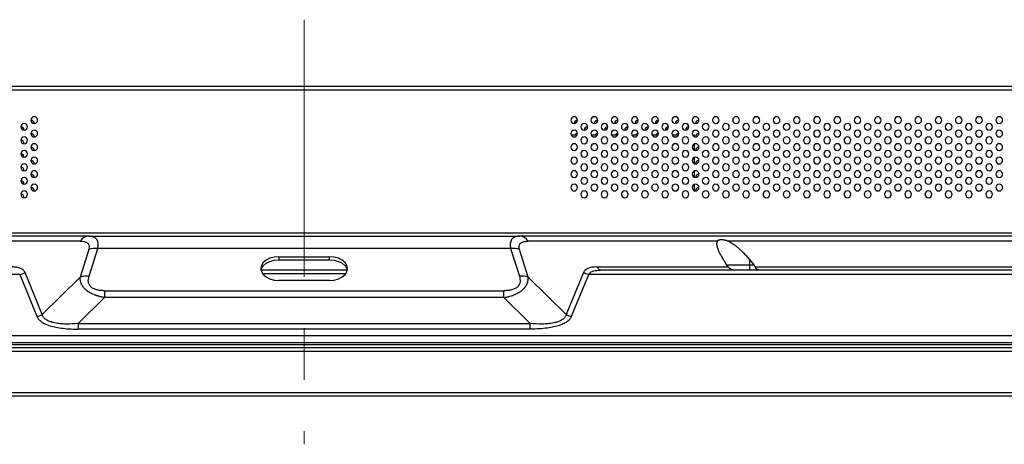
# Model space of a CAD drawing. Header units: millimetres. Extents: x 0 to 1118, y 0 to 864.
# Tile 38 of 256: x 307 to 356, y 650 to 671. Entities that reach past the tile are written whole.
import ezdxf

# ---------------------------------------------------------------- set-up
doc = ezdxf.new("R2010")
doc.units = ezdxf.units.MM
doc.linetypes.add('CENTERX2', pattern=[20.32, 12.7, -2.54, 2.54, -2.54])

msp = doc.modelspace()

# ---------------------------------------------------------------- linework, layer by layer
at = {"color": 7, "linetype": 'CENTERX2', "lineweight": 18}
msp.add_line((321.0551, 671.3074), (321.0551, 650.3404), dxfattribs=at)
at = {"color": 7, "linetype": 'Continuous', "lineweight": 25}
for p, q in [((239.2218, 668.0177), (402.8885, 668.0177)), ((334.2357, 665.6177), (334.5412, 665.6177)), ((335.2357, 665.6177), (335.5412, 665.6177)), ((336.2357, 665.6177), (336.5412, 665.6177)), ((337.2357, 665.6177), (337.5412, 665.6177)), ((338.2357, 665.6177), (338.5412, 665.6177)), ((339.2357, 665.6177), (339.5412, 665.6177)), ((340.2357, 665.6177), (340.3312, 665.6177)), ((340.3312, 665.5278), (340.3312, 665.6177)), ((340.3312, 664.8612), (340.3312, 665.1742)), ((340.3312, 664.1945), (340.3312, 664.5076)), ((340.3312, 663.5278), (340.3312, 663.8409)), ((340.3312, 662.8612), (340.3312, 663.1742)), ((239.3885, 660.7844), (402.7218, 660.7844)), ((310.4225, 660.6177), (275.7319, 660.6177)), ((310.4826, 660.6121), (310.3562, 660.6139)), ((310.4829, 660.6066), (310.4225, 660.6177)), ((310.4225, 660.6177), (331.6878, 660.6177)), ((331.7541, 660.6139), (331.6271, 660.6121)), ((366.3784, 660.6177), (331.6878, 660.6177)), ((309.9846, 660.3736), (300.6415, 660.3736)), ((341.4688, 660.3736), (332.1257, 660.3736)), ((366.8163, 660.3736), (341.9993, 660.3736)), ((310.4183, 659.9626), (309.9899, 658.5983)), ((310.4278, 658.6369), (310.8562, 660.0012)), ((331.254, 660.0012), (310.8562, 660.0012)), ((319.8051, 659.6041), (322.3051, 659.6041)), ((319.8051, 659.6041), (319.8051, 659.4534)), ((322.3051, 659.4534), (322.3051, 659.6041)), ((331.254, 660.0012), (331.6825, 658.6369)), ((332.1204, 658.5983), (331.692, 659.9626)), ((341.9108, 659.201), (341.6627, 659.6307)), ((319.8051, 659.4534), (322.3051, 659.4534)), ((335.5026, 659.0975), (341.9903, 659.0975)), ((341.9108, 659.201), (343.0551, 659.201)), ((343.0551, 659.4628), (343.0551, 659.201)), ((343.0551, 659.4628), (343.2713, 659.201)), ((343.0551, 659.201), (343.0551, 658.951)), ((343.0551, 659.201), (343.2713, 659.201)), ((343.3391, 659.0975), (364.0793, 659.0975)), ((307.0016, 658.7303), (247.3087, 658.7303)), ((307.0016, 658.7303), (307.8471, 656.6601)), ((308.1099, 656.7513), (307.2644, 658.8216)), ((309.9899, 658.5983), (308.1099, 656.7513)), ((323.0993, 658.751), (319.011, 658.751)), ((334.0004, 656.7513), (332.1204, 658.5983)), ((334.8459, 658.8216), (334.0004, 656.7513)), ((334.2632, 656.6601), (335.1087, 658.7303)), ((394.8016, 658.7303), (335.1087, 658.7303)), ((335.6891, 658.9422), (335.7654, 658.951)), ((335.7654, 658.951), (394.1449, 658.951)), ((322.3051, 658.4314), (319.8051, 658.4314)), ((309.8952, 656.302), (311.1989, 657.5827)), ((311.1989, 657.9255), (311.1989, 657.5827)), ((311.1989, 657.9255), (330.9114, 657.9255)), ((330.9114, 657.5827), (311.1989, 657.5827)), ((330.9114, 657.5827), (330.9114, 657.9255)), ((330.9114, 657.5827), (332.2151, 656.302)), ((309.8952, 656.302), (309.8952, 656.0282)), ((309.8952, 656.302), (332.2151, 656.302)), ((332.2151, 656.0282), (332.2151, 656.302)), ((154.4555, 655.7145), (487.6548, 655.7145)), ((332.2151, 656.0282), (309.8952, 656.0282)), ((487.6548, 655.3565), (154.4635, 655.3565)), ((154.5101, 655.2674), (487.6004, 655.2673)), ((501.5925, 655.101), (140.5178, 655.101)), ((140.5178, 654.9344), (501.5925, 654.9344)), ((138.6511, 652.901), (503.4591, 652.901)), ((138.6511, 652.7344), (503.4591, 652.7344))]:
    msp.add_line(p, q, dxfattribs=at)
at = {"color": 8, "linetype": 'Continuous', "lineweight": 25}
for p, q in [((239.3885, 667.851), (402.7218, 667.851)), ((318.9238, 658.9561), (323.1865, 658.9561))]:
    msp.add_line(p, q, dxfattribs=at)
at = {"color": 7, "linetype": 'Continuous', "lineweight": 25, "flags": 128}
for points in [[(319.8051, 659.6041), (319.5744, 659.5841), (319.3593, 659.5255), (319.1746, 659.4323), (319.0329, 659.3109), (318.9439, 659.1695), (318.9135, 659.0177), (318.9439, 658.866), (319.0329, 658.7245), (319.1746, 658.6031), (319.3593, 658.5099), (319.5744, 658.4514), (319.8051, 658.4314)], [(322.3051, 658.4314), (322.5359, 658.4514), (322.751, 658.5099), (322.9357, 658.6031), (323.0774, 658.7245), (323.1664, 658.866), (323.1968, 659.0177), (323.1664, 659.1695), (323.0774, 659.3109), (322.9357, 659.4323), (322.751, 659.5255), (322.5359, 659.5841), (322.3051, 659.6041)], [(318.9209, 658.9424), (318.9439, 659.0188), (319.0329, 659.1602), (319.1746, 659.2816), (319.3593, 659.3748), (319.5744, 659.4334), (319.8051, 659.4534)], [(322.3051, 659.4534), (322.5359, 659.4334), (322.751, 659.3748), (322.9357, 659.2816), (323.0774, 659.1602), (323.1664, 659.0188), (323.1894, 658.9424)]]:
    msp.add_lwpolyline(points, dxfattribs=at)
at = {"color": 7, "linetype": 'Continuous', "lineweight": 25}
for centre, radius, start, end in [((307.7218, 666.351), 0.1667, 0, 180), ((307.7218, 666.351), 0.1667, 180, 0), ((307.5551, 666.1844), 0.1667, 0, 90), ((334.3885, 666.351), 0.1667, 0, 180), ((334.3885, 666.351), 0.1667, 180, 0), ((334.5551, 666.1844), 0.1667, 90, 180), ((335.3885, 666.351), 0.1667, 0, 180), ((335.3885, 666.351), 0.1667, 180, 0), ((335.5551, 666.1844), 0.1667, 90, 180), ((336.3885, 666.351), 0.1667, 0, 180), ((336.3885, 666.351), 0.1667, 180, 0), ((336.5551, 666.1844), 0.1667, 90, 180), ((337.3885, 666.351), 0.1667, 0, 180), ((337.3885, 666.351), 0.1667, 180, 0), ((337.5551, 666.1844), 0.1667, 90, 180), ((338.3885, 666.351), 0.1667, 0, 180), ((338.3885, 666.351), 0.1667, 180, 0), ((338.5551, 666.1844), 0.1667, 90, 180), ((339.3885, 666.351), 0.1667, 0, 180), ((339.3885, 666.351), 0.1667, 180, 0), ((339.5551, 666.1844), 0.1667, 90, 180), ((340.3885, 666.351), 0.1667, 0, 180), ((340.3885, 666.351), 0.1667, 180, 0), ((340.5551, 666.1844), 0.1667, 90, 180), ((341.3885, 666.351), 0.1667, 0, 180), ((341.3885, 666.351), 0.1667, 180, 0), ((342.3885, 666.351), 0.1667, 0, 180), ((342.3885, 666.351), 0.1667, 180, 0), ((343.3885, 666.351), 0.1667, 0, 180), ((343.3885, 666.351), 0.1667, 180, 0), ((344.3885, 666.351), 0.1667, 0, 180), ((344.3885, 666.351), 0.1667, 180, 0), ((345.3885, 666.351), 0.1667, 0, 180), ((345.3885, 666.351), 0.1667, 180, 0), ((346.3885, 666.351), 0.1667, 0, 180), ((346.3885, 666.351), 0.1667, 180, 0), ((347.3885, 666.351), 0.1667, 0, 180), ((347.3885, 666.351), 0.1667, 180, 0), ((348.3885, 666.351), 0.1667, 0, 180), ((348.3885, 666.351), 0.1667, 180, 0), ((349.3885, 666.351), 0.1667, 0, 180), ((349.3885, 666.351), 0.1667, 180, 0), ((350.3885, 666.351), 0.1667, 0, 180), ((350.3885, 666.351), 0.1667, 180, 0), ((351.3885, 666.351), 0.1667, 0, 180), ((351.3885, 666.351), 0.1667, 180, 0), ((352.3885, 666.351), 0.1667, 0, 180), ((352.3885, 666.351), 0.1667, 180, 0), ((353.3885, 666.351), 0.1667, 0, 180), ((353.3885, 666.351), 0.1667, 180, 0), ((354.3885, 666.351), 0.1667, 0, 180), ((354.3885, 666.351), 0.1667, 180, 0), ((355.3885, 666.351), 0.1667, 0, 180), ((355.3885, 666.351), 0.1667, 180, 0), ((307.2218, 666.0177), 0.1667, 0, 180), ((307.2218, 666.0177), 0.1667, 180, 0), ((307.0551, 665.851), 0.1667, 0, 90), ((307.7218, 665.6844), 0.1667, 0, 180), ((334.3885, 665.6844), 0.1667, 0, 180), ((334.8885, 666.0177), 0.1667, 0, 180), ((334.8885, 666.0177), 0.1667, 180, 0), ((335.0551, 665.851), 0.1667, 90, 180), ((335.3885, 665.6844), 0.1667, 0, 180), ((335.8885, 666.0177), 0.1667, 0, 180), ((335.8885, 666.0177), 0.1667, 180, 0), ((336.0551, 665.851), 0.1667, 90, 180), ((336.3885, 665.6844), 0.1667, 0, 180), ((336.8885, 666.0177), 0.1667, 0, 180), ((336.8885, 666.0177), 0.1667, 180, 0), ((337.0551, 665.851), 0.1667, 90, 180), ((337.3885, 665.6844), 0.1667, 0, 180), ((337.8885, 666.0177), 0.1667, 0, 180), ((337.8885, 666.0177), 0.1667, 180, 0), ((338.0551, 665.851), 0.1667, 90, 180), ((338.3885, 665.6844), 0.1667, 0, 180), ((338.8885, 666.0177), 0.1667, 0, 180), ((338.8885, 666.0177), 0.1667, 180, 0), ((339.0551, 665.851), 0.1667, 90, 180), ((339.3885, 665.6844), 0.1667, 0, 180), ((339.8885, 666.0177), 0.1667, 0, 180), ((339.8885, 666.0177), 0.1667, 180, 0), ((340.0551, 665.851), 0.1667, 90, 180), ((340.3885, 665.6844), 0.1667, 0, 180), ((340.8885, 666.0177), 0.1667, 0, 180), ((340.8885, 666.0177), 0.1667, 180, 0), ((341.3885, 665.6844), 0.1667, 0, 180), ((341.8885, 666.0177), 0.1667, 0, 180), ((341.8885, 666.0177), 0.1667, 180, 0), ((342.3885, 665.6844), 0.1667, 0, 180), ((342.8885, 666.0177), 0.1667, 0, 180), ((342.8885, 666.0177), 0.1667, 180, 0), ((343.3885, 665.6844), 0.1667, 0, 180), ((343.8885, 666.0177), 0.1667, 0, 180), ((343.8885, 666.0177), 0.1667, 180, 0), ((344.3885, 665.6844), 0.1667, 0, 180), ((344.8885, 666.0177), 0.1667, 0, 180), ((344.8885, 666.0177), 0.1667, 180, 0), ((345.3885, 665.6844), 0.1667, 0, 180), ((345.8885, 666.0177), 0.1667, 0, 180), ((345.8885, 666.0177), 0.1667, 180, 0), ((346.3885, 665.6844), 0.1667, 0, 180), ((346.8885, 666.0177), 0.1667, 0, 180), ((346.8885, 666.0177), 0.1667, 180, 0), ((347.3885, 665.6844), 0.1667, 0, 180), ((347.8885, 666.0177), 0.1667, 0, 180), ((347.8885, 666.0177), 0.1667, 180, 0), ((348.3885, 665.6844), 0.1667, 0, 180), ((348.8885, 666.0177), 0.1667, 0, 180), ((348.8885, 666.0177), 0.1667, 180, 0), ((349.3885, 665.6844), 0.1667, 0, 180), ((349.8885, 666.0177), 0.1667, 0, 180), ((349.8885, 666.0177), 0.1667, 180, 0), ((350.3885, 665.6844), 0.1667, 0, 180), ((350.8885, 666.0177), 0.1667, 0, 180), ((350.8885, 666.0177), 0.1667, 180, 0), ((351.3885, 665.6844), 0.1667, 0, 180), ((351.8885, 666.0177), 0.1667, 0, 180), ((351.8885, 666.0177), 0.1667, 180, 0), ((352.3885, 665.6844), 0.1667, 0, 180), ((352.8885, 666.0177), 0.1667, 0, 180), ((352.8885, 666.0177), 0.1667, 180, 0), ((353.3885, 665.6844), 0.1667, 0, 180), ((353.8885, 666.0177), 0.1667, 0, 180), ((353.8885, 666.0177), 0.1667, 180, 0), ((354.3885, 665.6844), 0.1667, 0, 180), ((354.8885, 666.0177), 0.1667, 0, 180), ((354.8885, 666.0177), 0.1667, 180, 0), ((355.3885, 665.6844), 0.1667, 0, 180), ((307.2218, 665.351), 0.1667, 0, 180), ((307.7218, 665.6844), 0.1667, 180, 0), ((307.5551, 665.5177), 0.1667, 0, 90), ((334.3885, 665.6844), 0.1667, 180, 0), ((334.5551, 665.5177), 0.1667, 90, 143.1301), ((334.8885, 665.351), 0.1667, 0, 180), ((335.3885, 665.6844), 0.1667, 180, 0), ((335.5551, 665.5177), 0.1667, 90, 143.1301), ((335.8885, 665.351), 0.1667, 0, 180), ((336.3885, 665.6844), 0.1667, 180, 0), ((336.5551, 665.5177), 0.1667, 90, 143.1301), ((336.8885, 665.351), 0.1667, 0, 180), ((337.3885, 665.6844), 0.1667, 180, 0), ((337.5551, 665.5177), 0.1667, 90, 143.1301), ((337.8885, 665.351), 0.1667, 0, 180), ((338.3885, 665.6844), 0.1667, 180, 0), ((338.5551, 665.5177), 0.1667, 90, 143.1301), ((338.8885, 665.351), 0.1667, 0, 180), ((339.3885, 665.6844), 0.1667, 180, 0), ((339.5551, 665.5177), 0.1667, 90, 143.1301), ((339.8885, 665.351), 0.1667, 0, 180), ((340.3885, 665.6844), 0.1667, 180, 0), ((340.5551, 665.5177), 0.1667, 90, 180), ((340.8885, 665.351), 0.1667, 0, 180), ((341.3885, 665.6844), 0.1667, 180, 0), ((341.8885, 665.351), 0.1667, 0, 180), ((342.3885, 665.6844), 0.1667, 180, 0), ((342.8885, 665.351), 0.1667, 0, 180), ((343.3885, 665.6844), 0.1667, 180, 0), ((343.8885, 665.351), 0.1667, 0, 180), ((344.3885, 665.6844), 0.1667, 180, 0), ((344.8885, 665.351), 0.1667, 0, 180), ((345.3885, 665.6844), 0.1667, 180, 0), ((345.8885, 665.351), 0.1667, 0, 180), ((346.3885, 665.6844), 0.1667, 180, 0), ((346.8885, 665.351), 0.1667, 0, 180), ((347.3885, 665.6844), 0.1667, 180, 0), ((347.8885, 665.351), 0.1667, 0, 180), ((348.3885, 665.6844), 0.1667, 180, 0), ((348.8885, 665.351), 0.1667, 0, 180), ((349.3885, 665.6844), 0.1667, 180, 0), ((349.8885, 665.351), 0.1667, 0, 180), ((350.3885, 665.6844), 0.1667, 180, 0), ((350.8885, 665.351), 0.1667, 0, 180), ((351.3885, 665.6844), 0.1667, 180, 0), ((351.8885, 665.351), 0.1667, 0, 180), ((352.3885, 665.6844), 0.1667, 180, 0), ((352.8885, 665.351), 0.1667, 0, 180), ((353.3885, 665.6844), 0.1667, 180, 0), ((353.8885, 665.351), 0.1667, 0, 180), ((354.3885, 665.6844), 0.1667, 180, 0), ((354.8885, 665.351), 0.1667, 0, 180), ((355.3885, 665.6844), 0.1667, 180, 0), ((307.2218, 665.351), 0.1667, 180, 0), ((307.0551, 665.1844), 0.1667, 0, 90), ((307.7218, 665.0177), 0.1667, 0, 180), ((307.7218, 665.0177), 0.1667, 180, 0), ((307.5551, 664.851), 0.1667, 0, 90), ((334.3885, 665.0177), 0.1667, 0, 180), ((334.3885, 665.0177), 0.1667, 180, 0), ((334.8885, 665.351), 0.1667, 180, 0), ((335.3885, 665.0177), 0.1667, 0, 180), ((335.3885, 665.0177), 0.1667, 180, 0), ((335.8885, 665.351), 0.1667, 180, 0), ((336.3885, 665.0177), 0.1667, 0, 180), ((336.3885, 665.0177), 0.1667, 180, 0), ((336.8885, 665.351), 0.1667, 180, 0), ((337.3885, 665.0177), 0.1667, 0, 180), ((337.3885, 665.0177), 0.1667, 180, 0), ((337.8885, 665.351), 0.1667, 180, 0), ((338.3885, 665.0177), 0.1667, 0, 180), ((338.3885, 665.0177), 0.1667, 180, 0), ((338.8885, 665.351), 0.1667, 180, 0), ((339.3885, 665.0177), 0.1667, 0, 180), ((339.3885, 665.0177), 0.1667, 180, 0), ((339.8885, 665.351), 0.1667, 180, 0), ((340.3885, 665.0177), 0.1667, 0, 180), ((340.3885, 665.0177), 0.1667, 180, 0), ((340.5551, 664.851), 0.1667, 90, 180), ((340.8885, 665.351), 0.1667, 180, 0), ((341.3885, 665.0177), 0.1667, 0, 180), ((341.3885, 665.0177), 0.1667, 180, 0), ((341.8885, 665.351), 0.1667, 180, 0), ((342.3885, 665.0177), 0.1667, 0, 180), ((342.3885, 665.0177), 0.1667, 180, 0), ((342.8885, 665.351), 0.1667, 180, 0), ((343.3885, 665.0177), 0.1667, 0, 180), ((343.3885, 665.0177), 0.1667, 180, 0), ((343.8885, 665.351), 0.1667, 180, 0), ((344.3885, 665.0177), 0.1667, 0, 180), ((344.3885, 665.0177), 0.1667, 180, 0), ((344.8885, 665.351), 0.1667, 180, 0), ((345.3885, 665.0177), 0.1667, 0, 180), ((345.3885, 665.0177), 0.1667, 180, 0), ((345.8885, 665.351), 0.1667, 180, 0), ((346.3885, 665.0177), 0.1667, 0, 180), ((346.3885, 665.0177), 0.1667, 180, 0), ((346.8885, 665.351), 0.1667, 180, 0), ((347.3885, 665.0177), 0.1667, 0, 180), ((347.3885, 665.0177), 0.1667, 180, 0), ((347.8885, 665.351), 0.1667, 180, 0), ((348.3885, 665.0177), 0.1667, 0, 180), ((348.3885, 665.0177), 0.1667, 180, 0), ((348.8885, 665.351), 0.1667, 180, 0), ((349.3885, 665.0177), 0.1667, 0, 180), ((349.3885, 665.0177), 0.1667, 180, 0), ((349.8885, 665.351), 0.1667, 180, 0), ((350.3885, 665.0177), 0.1667, 0, 180), ((350.3885, 665.0177), 0.1667, 180, 0), ((350.8885, 665.351), 0.1667, 180, 0), ((351.3885, 665.0177), 0.1667, 0, 180), ((351.3885, 665.0177), 0.1667, 180, 0), ((351.8885, 665.351), 0.1667, 180, 0), ((352.3885, 665.0177), 0.1667, 0, 180), ((352.3885, 665.0177), 0.1667, 180, 0), ((352.8885, 665.351), 0.1667, 180, 0), ((353.3885, 665.0177), 0.1667, 0, 180), ((353.3885, 665.0177), 0.1667, 180, 0), ((353.8885, 665.351), 0.1667, 180, 0), ((354.3885, 665.0177), 0.1667, 0, 180), ((354.3885, 665.0177), 0.1667, 180, 0), ((354.8885, 665.351), 0.1667, 180, 0), ((355.3885, 665.0177), 0.1667, 0, 180), ((355.3885, 665.0177), 0.1667, 180, 0), ((307.2218, 664.6844), 0.1667, 0, 180), ((307.2218, 664.6844), 0.1667, 180, 0), ((307.0551, 664.5177), 0.1667, 0, 90), ((307.7218, 664.351), 0.1667, 0, 180), ((334.3885, 664.351), 0.1667, 0, 180), ((334.8885, 664.6844), 0.1667, 0, 180), ((334.8885, 664.6844), 0.1667, 180, 0), ((335.3885, 664.351), 0.1667, 0, 180), ((335.8885, 664.6844), 0.1667, 0, 180), ((335.8885, 664.6844), 0.1667, 180, 0), ((336.3885, 664.351), 0.1667, 0, 180), ((336.8885, 664.6844), 0.1667, 0, 180), ((336.8885, 664.6844), 0.1667, 180, 0), ((337.3885, 664.351), 0.1667, 0, 180), ((337.8885, 664.6844), 0.1667, 0, 180), ((337.8885, 664.6844), 0.1667, 180, 0), ((338.3885, 664.351), 0.1667, 0, 180), ((338.8885, 664.6844), 0.1667, 0, 180), ((338.8885, 664.6844), 0.1667, 180, 0), ((339.3885, 664.351), 0.1667, 0, 180), ((339.8885, 664.6844), 0.1667, 0, 180), ((339.8885, 664.6844), 0.1667, 180, 0), ((340.3885, 664.351), 0.1667, 0, 180), ((340.8885, 664.6844), 0.1667, 0, 180), ((340.8885, 664.6844), 0.1667, 180, 0), ((341.3885, 664.351), 0.1667, 0, 180), ((341.8885, 664.6844), 0.1667, 0, 180), ((341.8885, 664.6844), 0.1667, 180, 0), ((342.3885, 664.351), 0.1667, 0, 180), ((342.8885, 664.6844), 0.1667, 0, 180), ((342.8885, 664.6844), 0.1667, 180, 0), ((343.3885, 664.351), 0.1667, 0, 180), ((343.8885, 664.6844), 0.1667, 0, 180), ((343.8885, 664.6844), 0.1667, 180, 0), ((344.3885, 664.351), 0.1667, 0, 180), ((344.8885, 664.6844), 0.1667, 0, 180), ((344.8885, 664.6844), 0.1667, 180, 0), ((345.3885, 664.351), 0.1667, 0, 180), ((345.8885, 664.6844), 0.1667, 0, 180), ((345.8885, 664.6844), 0.1667, 180, 0), ((346.3885, 664.351), 0.1667, 0, 180), ((346.8885, 664.6844), 0.1667, 0, 180), ((346.8885, 664.6844), 0.1667, 180, 0), ((347.3885, 664.351), 0.1667, 0, 180), ((347.8885, 664.6844), 0.1667, 0, 180), ((347.8885, 664.6844), 0.1667, 180, 0), ((348.3885, 664.351), 0.1667, 0, 180), ((348.8885, 664.6844), 0.1667, 0, 180), ((348.8885, 664.6844), 0.1667, 180, 0), ((349.3885, 664.351), 0.1667, 0, 180), ((349.8885, 664.6844), 0.1667, 0, 180), ((349.8885, 664.6844), 0.1667, 180, 0), ((350.3885, 664.351), 0.1667, 0, 180), ((350.8885, 664.6844), 0.1667, 0, 180), ((350.8885, 664.6844), 0.1667, 180, 0), ((351.3885, 664.351), 0.1667, 0, 180), ((351.8885, 664.6844), 0.1667, 0, 180), ((351.8885, 664.6844), 0.1667, 180, 0), ((352.3885, 664.351), 0.1667, 0, 180), ((352.8885, 664.6844), 0.1667, 0, 180), ((352.8885, 664.6844), 0.1667, 180, 0), ((353.3885, 664.351), 0.1667, 0, 180), ((353.8885, 664.6844), 0.1667, 0, 180), ((353.8885, 664.6844), 0.1667, 180, 0), ((354.3885, 664.351), 0.1667, 0, 180), ((354.8885, 664.6844), 0.1667, 0, 180), ((354.8885, 664.6844), 0.1667, 180, 0), ((355.3885, 664.351), 0.1667, 0, 180), ((307.2218, 664.0177), 0.1667, 0, 180), ((307.2218, 664.0177), 0.1667, 180, 0), ((307.0551, 663.851), 0.1667, 0, 90), ((307.7218, 664.351), 0.1667, 180, 0), ((307.5551, 664.1844), 0.1667, 0, 90), ((334.3885, 664.351), 0.1667, 180, 0), ((334.8885, 664.0177), 0.1667, 0, 180), ((334.8885, 664.0177), 0.1667, 180, 0), ((335.3885, 664.351), 0.1667, 180, 0), ((335.8885, 664.0177), 0.1667, 0, 180), ((335.8885, 664.0177), 0.1667, 180, 0), ((336.3885, 664.351), 0.1667, 180, 0), ((336.8885, 664.0177), 0.1667, 0, 180), ((336.8885, 664.0177), 0.1667, 180, 0), ((337.3885, 664.351), 0.1667, 180, 0), ((337.8885, 664.0177), 0.1667, 0, 180), ((337.8885, 664.0177), 0.1667, 180, 0), ((338.3885, 664.351), 0.1667, 180, 0), ((338.8885, 664.0177), 0.1667, 0, 180), ((338.8885, 664.0177), 0.1667, 180, 0), ((339.3885, 664.351), 0.1667, 180, 0), ((339.8885, 664.0177), 0.1667, 0, 180), ((339.8885, 664.0177), 0.1667, 180, 0), ((340.3885, 664.351), 0.1667, 180, 0), ((340.5551, 664.1844), 0.1667, 90, 180), ((340.8885, 664.0177), 0.1667, 0, 180), ((340.8885, 664.0177), 0.1667, 180, 0), ((341.3885, 664.351), 0.1667, 180, 0), ((341.8885, 664.0177), 0.1667, 0, 180), ((341.8885, 664.0177), 0.1667, 180, 0), ((342.3885, 664.351), 0.1667, 180, 0), ((342.8885, 664.0177), 0.1667, 0, 180), ((342.8885, 664.0177), 0.1667, 180, 0), ((343.3885, 664.351), 0.1667, 180, 0), ((343.8885, 664.0177), 0.1667, 0, 180), ((343.8885, 664.0177), 0.1667, 180, 0), ((344.3885, 664.351), 0.1667, 180, 0), ((344.8885, 664.0177), 0.1667, 0, 180), ((344.8885, 664.0177), 0.1667, 180, 0), ((345.3885, 664.351), 0.1667, 180, 0), ((345.8885, 664.0177), 0.1667, 0, 180), ((345.8885, 664.0177), 0.1667, 180, 0), ((346.3885, 664.351), 0.1667, 180, 0), ((346.8885, 664.0177), 0.1667, 0, 180), ((346.8885, 664.0177), 0.1667, 180, 0), ((347.3885, 664.351), 0.1667, 180, 0), ((347.8885, 664.0177), 0.1667, 0, 180), ((347.8885, 664.0177), 0.1667, 180, 0), ((348.3885, 664.351), 0.1667, 180, 0), ((348.8885, 664.0177), 0.1667, 0, 180), ((348.8885, 664.0177), 0.1667, 180, 0), ((349.3885, 664.351), 0.1667, 180, 0), ((349.8885, 664.0177), 0.1667, 0, 180), ((349.8885, 664.0177), 0.1667, 180, 0), ((350.3885, 664.351), 0.1667, 180, 0), ((350.8885, 664.0177), 0.1667, 0, 180), ((350.8885, 664.0177), 0.1667, 180, 0), ((351.3885, 664.351), 0.1667, 180, 0), ((351.8885, 664.0177), 0.1667, 0, 180), ((351.8885, 664.0177), 0.1667, 180, 0), ((352.3885, 664.351), 0.1667, 180, 0), ((352.8885, 664.0177), 0.1667, 0, 180), ((352.8885, 664.0177), 0.1667, 180, 0), ((353.3885, 664.351), 0.1667, 180, 0), ((353.8885, 664.0177), 0.1667, 0, 180), ((353.8885, 664.0177), 0.1667, 180, 0), ((354.3885, 664.351), 0.1667, 180, 0), ((354.8885, 664.0177), 0.1667, 0, 180), ((354.8885, 664.0177), 0.1667, 180, 0), ((355.3885, 664.351), 0.1667, 180, 0), ((307.2218, 663.351), 0.1667, 0, 180), ((307.7218, 663.6844), 0.1667, 0, 180), ((307.7218, 663.6844), 0.1667, 180, 0), ((307.5551, 663.5177), 0.1667, 0, 90), ((334.3885, 663.6844), 0.1667, 0, 180), ((334.3885, 663.6844), 0.1667, 180, 0), ((334.8885, 663.351), 0.1667, 0, 180), ((335.3885, 663.6844), 0.1667, 0, 180), ((335.3885, 663.6844), 0.1667, 180, 0), ((335.8885, 663.351), 0.1667, 0, 180), ((336.3885, 663.6844), 0.1667, 0, 180), ((336.3885, 663.6844), 0.1667, 180, 0), ((336.8885, 663.351), 0.1667, 0, 180), ((337.3885, 663.6844), 0.1667, 0, 180), ((337.3885, 663.6844), 0.1667, 180, 0), ((337.8885, 663.351), 0.1667, 0, 180), ((338.3885, 663.6844), 0.1667, 0, 180), ((338.3885, 663.6844), 0.1667, 180, 0), ((338.8885, 663.351), 0.1667, 0, 180), ((339.3885, 663.6844), 0.1667, 0, 180), ((339.3885, 663.6844), 0.1667, 180, 0), ((339.8885, 663.351), 0.1667, 0, 180), ((340.3885, 663.6844), 0.1667, 0, 180), ((340.3885, 663.6844), 0.1667, 180, 0), ((340.5551, 663.5177), 0.1667, 90, 180), ((340.8885, 663.351), 0.1667, 0, 180), ((341.3885, 663.6844), 0.1667, 0, 180), ((341.3885, 663.6844), 0.1667, 180, 0), ((341.8885, 663.351), 0.1667, 0, 180), ((342.3885, 663.6844), 0.1667, 0, 180), ((342.3885, 663.6844), 0.1667, 180, 0), ((342.8885, 663.351), 0.1667, 0, 180), ((343.3885, 663.6844), 0.1667, 0, 180), ((343.3885, 663.6844), 0.1667, 180, 0), ((343.8885, 663.351), 0.1667, 0, 180), ((344.3885, 663.6844), 0.1667, 0, 180), ((344.3885, 663.6844), 0.1667, 180, 0), ((344.8885, 663.351), 0.1667, 0, 180), ((345.3885, 663.6844), 0.1667, 0, 180), ((345.3885, 663.6844), 0.1667, 180, 0), ((345.8885, 663.351), 0.1667, 0, 180), ((346.3885, 663.6844), 0.1667, 0, 180), ((346.3885, 663.6844), 0.1667, 180, 0), ((346.8885, 663.351), 0.1667, 0, 180), ((347.3885, 663.6844), 0.1667, 0, 180), ((347.3885, 663.6844), 0.1667, 180, 0), ((347.8885, 663.351), 0.1667, 0, 180), ((348.3885, 663.6844), 0.1667, 0, 180), ((348.3885, 663.6844), 0.1667, 180, 0), ((348.8885, 663.351), 0.1667, 0, 180), ((349.3885, 663.6844), 0.1667, 0, 180), ((349.3885, 663.6844), 0.1667, 180, 0), ((349.8885, 663.351), 0.1667, 0, 180), ((350.3885, 663.6844), 0.1667, 0, 180), ((350.3885, 663.6844), 0.1667, 180, 0), ((350.8885, 663.351), 0.1667, 0, 180), ((351.3885, 663.6844), 0.1667, 0, 180), ((351.3885, 663.6844), 0.1667, 180, 0), ((351.8885, 663.351), 0.1667, 0, 180), ((352.3885, 663.6844), 0.1667, 0, 180), ((352.3885, 663.6844), 0.1667, 180, 0), ((352.8885, 663.351), 0.1667, 0, 180), ((353.3885, 663.6844), 0.1667, 0, 180), ((353.3885, 663.6844), 0.1667, 180, 0), ((353.8885, 663.351), 0.1667, 0, 180), ((354.3885, 663.6844), 0.1667, 0, 180), ((354.3885, 663.6844), 0.1667, 180, 0), ((354.8885, 663.351), 0.1667, 0, 180), ((355.3885, 663.6844), 0.1667, 0, 180), ((355.3885, 663.6844), 0.1667, 180, 0), ((307.2218, 663.351), 0.1667, 180, 0), ((307.0551, 663.1844), 0.1667, 0, 90), ((307.7218, 663.0177), 0.1667, 0, 180), ((307.7218, 663.0177), 0.1667, 180, 0), ((307.5551, 662.851), 0.1667, 0, 90), ((334.3885, 663.0177), 0.1667, 0, 180), ((334.3885, 663.0177), 0.1667, 180, 0), ((334.8885, 663.351), 0.1667, 180, 0), ((335.3885, 663.0177), 0.1667, 0, 180), ((335.3885, 663.0177), 0.1667, 180, 0), ((335.8885, 663.351), 0.1667, 180, 0), ((336.3885, 663.0177), 0.1667, 0, 180), ((336.3885, 663.0177), 0.1667, 180, 0), ((336.8885, 663.351), 0.1667, 180, 0), ((337.3885, 663.0177), 0.1667, 0, 180), ((337.3885, 663.0177), 0.1667, 180, 0), ((337.8885, 663.351), 0.1667, 180, 0), ((338.3885, 663.0177), 0.1667, 0, 180), ((338.3885, 663.0177), 0.1667, 180, 0), ((338.8885, 663.351), 0.1667, 180, 0), ((339.3885, 663.0177), 0.1667, 0, 180), ((339.3885, 663.0177), 0.1667, 180, 0), ((339.8885, 663.351), 0.1667, 180, 0), ((340.3885, 663.0177), 0.1667, 0, 180), ((340.3885, 663.0177), 0.1667, 180, 0), ((340.5551, 662.851), 0.1667, 90, 180), ((340.8885, 663.351), 0.1667, 180, 0), ((341.3885, 663.0177), 0.1667, 0, 180), ((341.3885, 663.0177), 0.1667, 180, 0), ((341.8885, 663.351), 0.1667, 180, 0), ((342.3885, 663.0177), 0.1667, 0, 180), ((342.3885, 663.0177), 0.1667, 180, 0), ((342.8885, 663.351), 0.1667, 180, 0), ((343.3885, 663.0177), 0.1667, 0, 180), ((343.3885, 663.0177), 0.1667, 180, 0), ((343.8885, 663.351), 0.1667, 180, 0), ((344.3885, 663.0177), 0.1667, 0, 180), ((344.3885, 663.0177), 0.1667, 180, 0), ((344.8885, 663.351), 0.1667, 180, 0), ((345.3885, 663.0177), 0.1667, 0, 180), ((345.3885, 663.0177), 0.1667, 180, 0), ((345.8885, 663.351), 0.1667, 180, 0), ((346.3885, 663.0177), 0.1667, 0, 180), ((346.3885, 663.0177), 0.1667, 180, 0), ((346.8885, 663.351), 0.1667, 180, 0), ((347.3885, 663.0177), 0.1667, 0, 180), ((347.3885, 663.0177), 0.1667, 180, 0), ((347.8885, 663.351), 0.1667, 180, 0), ((348.3885, 663.0177), 0.1667, 0, 180), ((348.3885, 663.0177), 0.1667, 180, 0), ((348.8885, 663.351), 0.1667, 180, 0), ((349.3885, 663.0177), 0.1667, 0, 180), ((349.3885, 663.0177), 0.1667, 180, 0), ((349.8885, 663.351), 0.1667, 180, 0), ((350.3885, 663.0177), 0.1667, 0, 180), ((350.3885, 663.0177), 0.1667, 180, 0), ((350.8885, 663.351), 0.1667, 180, 0), ((351.3885, 663.0177), 0.1667, 0, 180), ((351.3885, 663.0177), 0.1667, 180, 0), ((351.8885, 663.351), 0.1667, 180, 0), ((352.3885, 663.0177), 0.1667, 0, 180), ((352.3885, 663.0177), 0.1667, 180, 0), ((352.8885, 663.351), 0.1667, 180, 0), ((353.3885, 663.0177), 0.1667, 0, 180), ((353.3885, 663.0177), 0.1667, 180, 0), ((353.8885, 663.351), 0.1667, 180, 0), ((354.3885, 663.0177), 0.1667, 0, 180), ((354.3885, 663.0177), 0.1667, 180, 0), ((354.8885, 663.351), 0.1667, 180, 0), ((355.3885, 663.0177), 0.1667, 0, 180), ((355.3885, 663.0177), 0.1667, 180, 0), ((307.2218, 662.6844), 0.1667, 0, 180), ((307.2218, 662.6844), 0.1667, 180, 0), ((307.0551, 662.5177), 0.1667, 0, 90), ((334.8885, 662.6844), 0.1667, 0, 180), ((334.8885, 662.6844), 0.1667, 180, 0), ((335.8885, 662.6844), 0.1667, 0, 180), ((335.8885, 662.6844), 0.1667, 180, 0), ((336.8885, 662.6844), 0.1667, 0, 180), ((336.8885, 662.6844), 0.1667, 180, 0), ((337.8885, 662.6844), 0.1667, 0, 180), ((337.8885, 662.6844), 0.1667, 180, 0), ((338.8885, 662.6844), 0.1667, 0, 180), ((338.8885, 662.6844), 0.1667, 180, 0), ((339.8885, 662.6844), 0.1667, 0, 180), ((339.8885, 662.6844), 0.1667, 180, 0), ((340.8885, 662.6844), 0.1667, 0, 180), ((340.8885, 662.6844), 0.1667, 180, 0), ((341.8885, 662.6844), 0.1667, 0, 180), ((341.8885, 662.6844), 0.1667, 180, 0), ((342.8885, 662.6844), 0.1667, 0, 180), ((342.8885, 662.6844), 0.1667, 180, 0), ((343.8885, 662.6844), 0.1667, 0, 180), ((343.8885, 662.6844), 0.1667, 180, 0), ((344.8885, 662.6844), 0.1667, 0, 180), ((344.8885, 662.6844), 0.1667, 180, 0), ((345.8885, 662.6844), 0.1667, 0, 180), ((345.8885, 662.6844), 0.1667, 180, 0), ((346.8885, 662.6844), 0.1667, 0, 180), ((346.8885, 662.6844), 0.1667, 180, 0), ((347.8885, 662.6844), 0.1667, 0, 180), ((347.8885, 662.6844), 0.1667, 180, 0), ((348.8885, 662.6844), 0.1667, 0, 180), ((348.8885, 662.6844), 0.1667, 180, 0), ((349.8885, 662.6844), 0.1667, 0, 180), ((349.8885, 662.6844), 0.1667, 180, 0), ((350.8885, 662.6844), 0.1667, 0, 180), ((350.8885, 662.6844), 0.1667, 180, 0), ((351.8885, 662.6844), 0.1667, 0, 180), ((351.8885, 662.6844), 0.1667, 180, 0), ((352.8885, 662.6844), 0.1667, 0, 180), ((352.8885, 662.6844), 0.1667, 180, 0), ((353.8885, 662.6844), 0.1667, 0, 180), ((353.8885, 662.6844), 0.1667, 180, 0), ((354.8885, 662.6844), 0.1667, 0, 180), ((354.8885, 662.6844), 0.1667, 180, 0), ((310.4442, 660.0639), 0.5542, 92.2435, 146.02559), ((331.6661, 660.0639), 0.5542, 33.97446, 87.75651), ((310.7177, 659.069), 0.9424, 81.54613, 108.52115), ((331.3926, 659.069), 0.9424, 71.47885, 98.45387), ((335.7784, 659.2833), 0.3325, 213.97468, 267.75653), ((306.9523, 659.2961), 0.5679, 274.97966, 303.32948), ((310.2893, 657.7047), 0.9424, 81.54503, 108.52108), ((331.821, 657.7047), 0.9424, 71.47895, 98.4556), ((307.7978, 657.2258), 0.5679, 274.97966, 303.3295), ((334.3125, 657.2258), 0.5679, 236.67052, 265.02034)]:
    msp.add_arc(centre, radius, start, end, dxfattribs=at)
at = {"color": 8, "linetype": 'Continuous', "lineweight": 25}
for points, knots in [([(310.8562, 660.0012), (310.8688, 660.0926), (310.894, 660.2751), (310.8224, 660.4669), (310.6846, 660.5859), (310.5462, 660.6001), (310.4829, 660.6066)], [0, 0, 0, 0, 0.2531903, 0.5051573, 0.7739336, 1, 1, 1, 1]), ([(335.1087, 658.7303), (335.1359, 658.7666), (335.1935, 658.8434), (335.3843, 658.9253), (335.5729, 658.9358), (335.6891, 658.9422)], [0, 0, 0, 0, 0.256315, 0.54206, 1, 1, 1, 1])]:
    msp.add_open_spline(points, degree=3, knots=knots, dxfattribs=at)
at = {"color": 7, "linetype": 'Continuous', "lineweight": 25}
for points, knots in [([(331.6878, 660.6177), (331.676, 660.6176), (331.653, 660.6173), (331.6202, 660.6152), (331.5895, 660.612), (331.561, 660.6077), (331.5344, 660.6023), (331.5098, 660.5962), (331.4871, 660.5893), (331.4662, 660.5818), (331.4199, 660.5627), (331.3577, 660.5245), (331.2936, 660.452), (331.2519, 660.3633), (331.2355, 660.2784), (331.2317, 660.2097), (331.2323, 660.1617), (331.2362, 660.1108), (331.2431, 660.0574), (331.2504, 660.02), (331.254, 660.0012)], [0, 0, 0, 0, 0.0365558, 0.071808, 0.10574, 0.138338, 0.1695894, 0.1994826, 0.2280018, 0.255131, 0.2808568, 0.4145368, 0.5348652, 0.6564193, 0.7711652, 0.8161951, 0.8616329, 0.9074415, 0.9535828, 1, 1, 1, 1]), ([(309.9846, 660.3736), (310.0616, 660.3736), (310.1332, 660.3671), (310.259, 660.3371), (310.3132, 660.3137), (310.3956, 660.2465), (310.4236, 660.2027), (310.4459, 660.0955), (310.4402, 660.0321), (310.4183, 659.9626)], [0, 0, 0, 0, 0.25, 0.25, 0.5, 0.5, 0.75, 0.75, 1, 1, 1, 1]), ([(331.692, 659.9626), (331.6701, 660.0321), (331.6644, 660.0955), (331.6867, 660.2027), (331.7147, 660.2465), (331.7971, 660.3137), (331.8513, 660.3371), (331.9771, 660.3671), (332.0487, 660.3736), (332.1257, 660.3736)], [0, 0, 0, 0, 0.25, 0.25, 0.5, 0.5, 0.75, 0.75, 1, 1, 1, 1]), ([(341.6627, 659.6307), (341.6548, 659.6445), (341.6392, 659.672), (341.6171, 659.7127), (341.5961, 659.7527), (341.5765, 659.792), (341.5582, 659.8307), (341.5307, 659.8921), (341.4981, 659.9738), (341.4675, 660.0721), (341.4485, 660.1618), (341.4426, 660.23), (341.4442, 660.2796), (341.4489, 660.3139), (341.4567, 660.3455), (341.4648, 660.3643), (341.4688, 660.3736)], [0, 0, 0, 0, 0.0494214, 0.0982507, 0.1465128, 0.1942338, 0.2414405, 0.2881607, 0.4205879, 0.5475508, 0.6683092, 0.7827083, 0.839357, 0.894313, 0.9477852, 1, 1, 1, 1]), ([(341.4688, 660.3736), (341.4708, 660.3775), (341.4749, 660.3851), (341.4823, 660.3953), (341.4908, 660.4045), (341.5006, 660.4128), (341.5116, 660.4201), (341.5238, 660.4266), (341.5373, 660.4323), (341.5522, 660.4371), (341.5683, 660.4412), (341.5857, 660.4444), (341.6045, 660.447), (341.6246, 660.4488), (341.6461, 660.4498), (341.6761, 660.4503), (341.7145, 660.4492), (341.7618, 660.4449), (341.8094, 660.4377), (341.8571, 660.4273), (341.9048, 660.4134), (341.9523, 660.3961), (341.9837, 660.3811), (341.9993, 660.3736)], [0, 0, 0, 0, 0.0324061, 0.0649591, 0.0977596, 0.1309056, 0.1644923, 0.1986112, 0.2333495, 0.2687898, 0.3050101, 0.3420833, 0.3800774, 0.4190557, 0.4590766, 0.5001945, 0.5811901, 0.6580456, 0.7312506, 0.8013709, 0.8690499, 0.9350024, 1, 1, 1, 1]), ([(341.9993, 660.3736), (342.0103, 660.368), (342.0323, 660.3566), (342.0656, 660.3382), (342.0994, 660.3188), (342.1337, 660.2981), (342.1684, 660.2762), (342.2037, 660.2532), (342.2715, 660.2073), (342.3725, 660.1334), (342.5064, 660.0246), (342.6427, 659.9032), (342.757, 659.7919), (342.8491, 659.6967), (342.9197, 659.6201), (342.9888, 659.542), (343.0329, 659.4893), (343.0551, 659.4628)], [0, 0, 0, 0, 0.0266933, 0.0538255, 0.0814436, 0.1095923, 0.1383137, 0.1676475, 0.1976308, 0.3089586, 0.427079, 0.5568277, 0.6926899, 0.7680964, 0.8443612, 0.9216192, 1, 1, 1, 1]), ([(307.2644, 658.8216), (307.2463, 658.8659), (307.2195, 658.9051), (307.1464, 658.9735), (307.0998, 659.0027), (306.9882, 659.0501), (306.9235, 659.0681), (306.7782, 659.0917), (306.6973, 659.0975), (306.6077, 659.0975)], [0, 0, 0, 0, 0.25, 0.25, 0.5, 0.5, 0.75, 0.75, 1, 1, 1, 1]), ([(335.5026, 659.0975), (335.3213, 659.0975), (335.1768, 659.0734), (334.9583, 658.9814), (334.8834, 658.9134), (334.8459, 658.8216)], [0, 0, 0, 0, 0.5, 0.5, 1, 1, 1, 1]), ([(341.9108, 659.201), (341.9145, 659.1948), (341.9218, 659.1825), (341.9341, 659.1642), (341.947, 659.1465), (341.9607, 659.1295), (341.975, 659.1132), (341.9852, 659.1027), (341.9903, 659.0975)], [0, 0, 0, 0, 0.1823073, 0.3575758, 0.5263431, 0.6892116, 0.8468511, 1, 1, 1, 1]), ([(341.9903, 659.0975), (341.9964, 659.0915), (342.0089, 659.0794), (342.029, 659.0623), (342.0506, 659.0458), (342.0736, 659.03), (342.0983, 659.0152), (342.1244, 659.0014), (342.1567, 658.9868), (342.1971, 658.9722), (342.2422, 658.9608), (342.2917, 658.9527), (342.3246, 658.9517), (342.3438, 658.951)], [0, 0, 0, 0, 0.0639928, 0.1301588, 0.1985078, 0.2690485, 0.341789, 0.4167366, 0.4938979, 0.6129197, 0.7458056, 0.8518079, 1, 1, 1, 1]), ([(343.3391, 659.0975), (343.3367, 659.1027), (343.3318, 659.1131), (343.3226, 659.1295), (343.3121, 659.1464), (343.3, 659.1641), (343.2864, 659.1824), (343.2764, 659.1948), (343.2713, 659.201)], [0, 0, 0, 0, 0.15419547, 0.31272131, 0.47610482, 0.64482775, 0.81932762, 1, 1, 1, 1]), ([(343.4965, 658.951), (343.492, 658.9512), (343.4834, 658.9516), (343.4716, 658.954), (343.4616, 658.9571), (343.448, 658.9626), (343.4311, 658.9723), (343.4101, 658.9894), (343.3901, 659.0108), (343.3711, 659.037), (343.3541, 659.0656), (343.344, 659.0871), (343.3391, 659.0975)], [0, 0, 0, 0, 0.0793334, 0.1483562, 0.2070675, 0.2554668, 0.388739, 0.507932, 0.6413352, 0.7677796, 0.887315, 1, 1, 1, 1]), ([(311.1989, 657.5827), (311.1805, 657.5862), (311.144, 657.5931), (311.0899, 657.6046), (311.0371, 657.6167), (310.9854, 657.6295), (310.9349, 657.643), (310.8856, 657.6573), (310.8375, 657.6721), (310.7906, 657.6877), (310.745, 657.7039), (310.7006, 657.7208), (310.6005, 657.7614), (310.4542, 657.8335), (310.2842, 657.9508), (310.1498, 658.085), (310.0755, 658.2009), (310.0363, 658.2895), (310.0164, 658.3481), (310.0016, 658.4084), (309.9921, 658.4703), (309.9876, 658.534), (309.9891, 658.5766), (309.9899, 658.5983)], [0, 0, 0, 0, 0.0256021, 0.0508089, 0.0756353, 0.1000969, 0.1242099, 0.1479911, 0.1714585, 0.1946302, 0.2175256, 0.2401642, 0.2625668, 0.3735895, 0.4823733, 0.5953804, 0.7134377, 0.7578596, 0.8034814, 0.8504113, 0.8987484, 0.9485836, 1, 1, 1, 1]), ([(311.1989, 657.9255), (311.1303, 657.9255), (311.0622, 657.9285), (310.9296, 657.9424), (310.8651, 657.9533), (310.7437, 657.985), (310.6868, 658.0058), (310.5864, 658.0578), (310.543, 658.089), (310.4732, 658.1594), (310.4467, 658.1984), (310.4095, 658.2808), (310.3987, 658.324), (310.3848, 658.4561), (310.3996, 658.547), (310.4278, 658.6369)], [0, 0, 0, 0, 0.125, 0.125, 0.25, 0.25, 0.375, 0.375, 0.5, 0.5, 0.625, 0.625, 0.75, 0.75, 1, 1, 1, 1]), ([(331.6824, 658.6369), (331.7107, 658.547), (331.7255, 658.456), (331.7115, 658.324), (331.7007, 658.2807), (331.6635, 658.1984), (331.637, 658.1593), (331.5671, 658.0889), (331.5237, 658.0577), (331.4233, 658.0057), (331.3665, 657.9849), (331.2451, 657.9533), (331.1806, 657.9424), (331.0481, 657.9285), (330.98, 657.9255), (330.9114, 657.9255)], [0, 0, 0, 0, 0.25, 0.25, 0.375, 0.375, 0.5, 0.5, 0.625, 0.625, 0.75, 0.75, 0.875, 0.875, 1, 1, 1, 1]), ([(330.9114, 657.5827), (330.9316, 657.5865), (330.9706, 657.594), (331.0266, 657.606), (331.0782, 657.6179), (331.1253, 657.6297), (331.1678, 657.6411), (331.2398, 657.6615), (331.3364, 657.6924), (331.4547, 657.738), (331.5603, 657.7863), (331.6879, 657.8552), (331.8275, 657.9522), (331.9615, 658.0861), (332.0402, 658.2092), (332.0855, 658.3177), (332.1051, 658.3898), (332.1157, 658.4521), (332.1205, 658.4999), (332.1224, 658.5494), (332.1211, 658.582), (332.1204, 658.5983)], [0, 0, 0, 0, 0.0280725, 0.0542529, 0.0785089, 0.1008111, 0.1211309, 0.1394357, 0.2048261, 0.2631455, 0.3209637, 0.3757856, 0.4840041, 0.5949921, 0.7151353, 0.7766209, 0.8493295, 0.883323, 0.9224651, 0.9613853, 1, 1, 1, 1]), ([(307.8471, 656.6601), (307.8644, 656.6178), (307.9122, 656.5353), (308.0309, 656.4167), (308.2029, 656.307), (308.4302, 656.2112), (308.7077, 656.1339), (308.9285, 656.0948), (309.2904, 656.0465), (309.5724, 656.0282), (309.8952, 656.0282)], [0, 0, 0, 0, 0.125, 0.25, 0.375, 0.5, 0.625, 0.75, 0.75, 1, 1, 1, 1]), ([(309.8952, 656.302), (309.6927, 656.2846), (309.49, 656.2753), (309.1944, 656.2803), (309.0973, 656.2851), (308.909, 656.3027), (308.8178, 656.3155), (308.6461, 656.3504), (308.5655, 656.3726), (308.421, 656.4268), (308.3571, 656.4588), (308.2503, 656.5314), (308.2075, 656.5718), (308.1434, 656.6581), (308.122, 656.7041), (308.1099, 656.7513)], [0, 0, 0, 0, 0.25, 0.25, 0.375, 0.375, 0.5, 0.5, 0.625, 0.625, 0.75, 0.75, 0.875, 0.875, 1, 1, 1, 1]), ([(334.0004, 656.7513), (333.9883, 656.7041), (333.9669, 656.6581), (333.9027, 656.5718), (333.8599, 656.5313), (333.7532, 656.4588), (333.6893, 656.4268), (333.5447, 656.3726), (333.4642, 656.3504), (333.2924, 656.3155), (333.2012, 656.3027), (333.013, 656.2851), (332.9159, 656.2803), (332.6203, 656.2753), (332.4176, 656.2846), (332.2151, 656.302)], [0, 0, 0, 0, 0.125, 0.125, 0.25, 0.25, 0.375, 0.375, 0.5, 0.5, 0.625, 0.625, 0.75, 0.75, 1, 1, 1, 1]), ([(334.2632, 656.6601), (334.2459, 656.6178), (334.1981, 656.5352), (334.0793, 656.4166), (333.9073, 656.3069), (333.68, 656.2112), (333.4026, 656.1339), (333.1818, 656.0948), (332.8199, 656.0465), (332.5379, 656.0282), (332.2151, 656.0282)], [0, 0, 0, 0, 0.125, 0.25, 0.375, 0.5, 0.625, 0.75, 0.75, 1, 1, 1, 1])]:
    msp.add_open_spline(points, degree=3, knots=knots, dxfattribs=at)
msp.add_open_spline([(335.1087, 658.7303), (335.0163, 658.7382), (334.924, 658.7702), (334.8459, 658.8216)], degree=3, dxfattribs=at)

doc.saveas('drawing.dxf')
